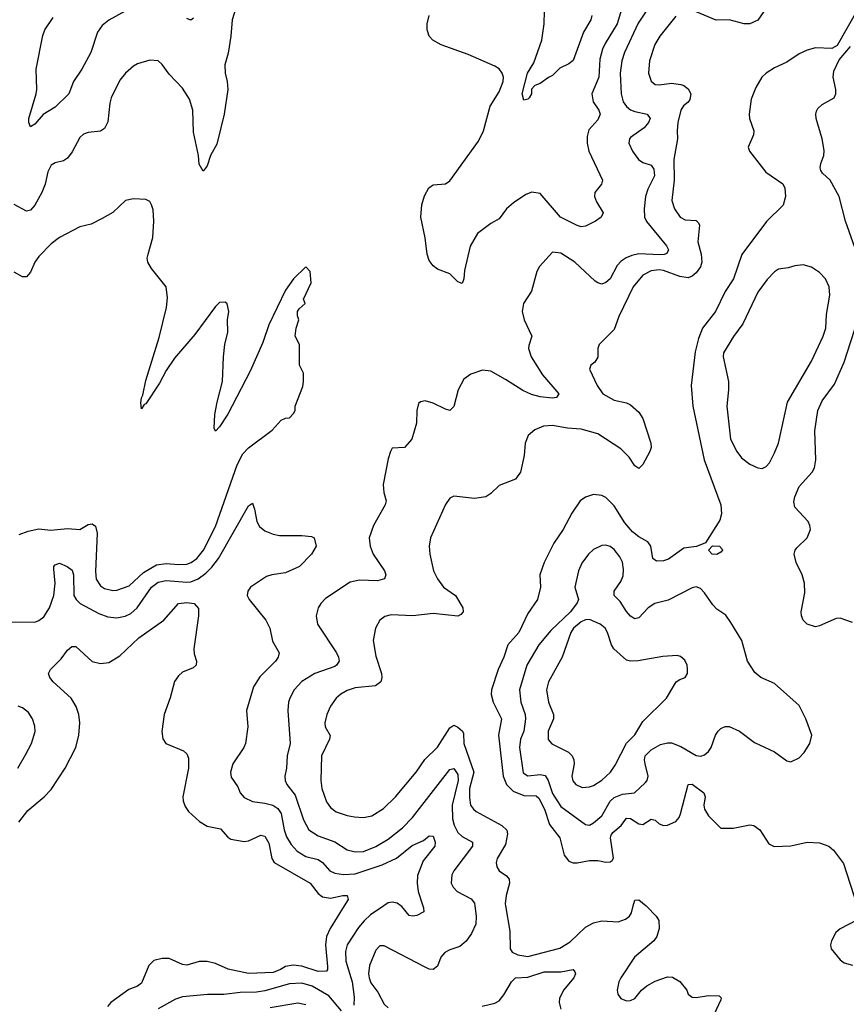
# Model space of a CAD drawing. Header units: inches. Extents: x 1682530 to 1839546, y 640742 to 791647.
# Tile 159 of 256: x 1732637 to 1736660, y 689521 to 694310. Entities that reach past the tile are written whole.
import ezdxf

# ---------------------------------------------------------------- set-up
doc = ezdxf.new("R2010")
doc.units = ezdxf.units.IN
doc.header["$MEASUREMENT"] = 0
doc.layers.add('B7638', color=7, linetype='Continuous')
doc.layers.add('B7639', color=7, linetype='Continuous')

msp = doc.modelspace()

# ---------------------------------------------------------------- linework, layer by layer
at = {"layer": 'B7638', "color": 5}
for points, elevation in [([(1734216.2, 690000), (1734147.5, 689890), (1734130.8, 689850), (1734125.5, 689810), (1734134.5, 689705.5), (1734134.9, 689690), (1734130, 689681.6), (1734090, 689680.8), (1734010, 689706.4), (1733968.5, 689711.5), (1733930, 689705.4), (1733906.9, 689690), (1733870, 689675.7), (1733750, 689670.9), (1733652.3, 689692.3), (1733590, 689718.9), (1733550, 689728.7), (1733510, 689729.8), (1733450, 689711.6), (1733430, 689714.2), (1733364.1, 689744.1), (1733330, 689743.9), (1733290, 689733.5), (1733265.5, 689710), (1733230, 689623.5), (1733210.4, 689610), (1733167.5, 689592.5), (1733080.2, 689530), (1733064.1, 689510)], 620), ([(1734408.8, 690000), (1734344.2, 689955.8), (1734312.9, 689927.1), (1734285.9, 689894.1), (1734230.8, 689810), (1734222.4, 689777.6), (1734224, 689730), (1734254.5, 689630), (1734264.9, 689555.1), (1734262.7, 689517.3)], 640), ([(1734851.6, 690000), (1734858.2, 689950), (1734856.8, 689910), (1734835.4, 689864.6), (1734810, 689828.2), (1734778.4, 689801.6), (1734730, 689786.3), (1734706.4, 689773.6), (1734686, 689750), (1734670, 689706.6), (1734650, 689689.6), (1734630, 689692.4), (1734610, 689701.5), (1734410, 689804.7), (1734390, 689805.6), (1734370, 689784.5), (1734338.9, 689710), (1734334, 689670), (1734337.5, 689650), (1734346.1, 689626.1), (1734380, 689580), (1734410, 689522.3), (1734430, 689503.6)], 660), ([(1734599, 690000), (1734602.3, 689990), (1734603.1, 689970), (1734570, 689952.5), (1734550, 689948.9), (1734532.6, 689952.6), (1734496.2, 689996.2), (1734491.3, 690000)], 640), ([(1735001.9, 690000), (1735023.2, 689876.8), (1735024.6, 689790), (1735034.2, 689774.2), (1735061.2, 689761.2), (1735110, 689752.8), (1735265.7, 689794.3), (1735315.8, 689824.2), (1735390, 689895.4), (1735430, 689917.8), (1735470, 689927.6), (1735550, 689922.4), (1735585.7, 689934.3), (1735605.6, 689950), (1735614.1, 689965.9), (1735622.9, 690000)], 680), ([(1735686.7, 690000), (1735690, 689997.5), (1735734.2, 689950), (1735747.9, 689927.9), (1735749.6, 689890), (1735737.3, 689850), (1735723.6, 689830), (1735629.5, 689750), (1735563.2, 689650), (1735553.1, 689630), (1735544.9, 689590), (1735548.2, 689570), (1735563, 689550), (1735590, 689538), (1735610, 689538.9), (1735630, 689548.9), (1735663.5, 689590), (1735688.8, 689611.2), (1735730, 689633.6), (1735790, 689655.3), (1735813.6, 689653.6), (1735850, 689632.4), (1735884, 689590), (1735890.6, 689570.6), (1735910, 689556), (1735930, 689554), (1735990, 689563.8), (1736041.4, 689561.4), (1736051.8, 689551.8), (1736050, 689542), (1735970, 689372)], 680), ([(1736710.6, 689930), (1736630, 689888.3), (1736609, 689870), (1736587.7, 689830), (1736583.6, 689810), (1736587, 689790), (1736630, 689737.1), (1736650, 689722), (1736690, 689711.6)], 720), ([(1734887.3, 689512.7), (1734950, 689526.1), (1734970, 689537.7), (1734993.7, 689566.3), (1735029.9, 689630), (1735050, 689649.4), (1735110, 689653.6), (1735190, 689679.5), (1735270, 689679), (1735330.3, 689690.3), (1735339, 689679), (1735341.6, 689670), (1735333.7, 689650), (1735283.7, 689590), (1735263.8, 689550), (1735263.1, 689530), (1735270, 689498)], 660), ([(1734203.4, 689490), (1734141.9, 689561.9), (1734060.3, 689610), (1734010, 689623.6), (1733950, 689621.2), (1733830, 689586.6), (1733790, 689579.7), (1733710, 689579), (1733630, 689568.2), (1733550.9, 689569.1), (1733430, 689557.7), (1733394.7, 689545.3), (1733310, 689499.3)], 640), ([(1734030, 689518.8), (1733990, 689526), (1733855.5, 689504.5)], 660)]:
    msp.add_lwpolyline(points, dxfattribs=dict(at, elevation=elevation))
at = {"layer": 'B7639', "color": 5}
for points, elevation in [([(1733721.8, 694470), (1733670.2, 694310), (1733665.2, 694230), (1733652, 694147.9), (1733635.2, 694090), (1733636.5, 694050), (1733647.3, 694010), (1733650.2, 693970), (1733632.8, 693850), (1733595.9, 693704.1), (1733565.5, 693650), (1733550, 693599), (1733530, 693574), (1733510, 693608), (1733507.8, 693650), (1733483.2, 693763.2), (1733478.8, 693870), (1733463.2, 693923.2), (1733430, 693976.3), (1733364.5, 694044.5), (1733330, 694092), (1733310, 694109.5), (1733270, 694113.6), (1733210, 694095.6), (1733190, 694083.6), (1733152.4, 694050), (1733124.1, 694015.9), (1733082.7, 693930), (1733075.5, 693904.5), (1733066, 693814), (1733050, 693781.3), (1733030, 693767.4), (1732970, 693760.9), (1732946.9, 693753.1), (1732930, 693737.6), (1732892.9, 693667.1), (1732870, 693636.9), (1732850, 693623.6), (1732810, 693614), (1732790, 693602), (1732774.3, 693570), (1732761.1, 693510), (1732743.8, 693470), (1732710, 693408), (1732690, 693384.2), (1732670, 693378), (1732610, 693411.5)], 640), ([(1735581.1, 694410), (1735544.7, 694290), (1735485.7, 694194.3), (1735473.6, 694166.4), (1735461.2, 694118.8), (1735456.3, 694030), (1735422.2, 693950), (1735427.7, 693910), (1735455.8, 693870), (1735462, 693850), (1735450, 693823), (1735406.2, 693773.8), (1735398.2, 693741.8), (1735399.3, 693710), (1735407.7, 693670), (1735473.1, 693530), (1735468.4, 693510), (1735436.4, 693470), (1735434.4, 693450), (1735444, 693424), (1735477.3, 693370), (1735466.8, 693350), (1735438.8, 693330), (1735390, 693306.3), (1735370, 693303.1), (1735350, 693308.5), (1735269.8, 693350), (1735170, 693464.4), (1735129.1, 693470.9), (1735099.7, 693460.3), (1735040, 693420), (1735005.7, 693390), (1734970, 693341.6), (1734930, 693318.7), (1734864.4, 693270), (1734830, 693208.7), (1734801.6, 693090), (1734799.3, 693050), (1734790, 693027), (1734770, 693035.1), (1734730, 693073.3), (1734670, 693096), (1734650, 693112.3), (1734630, 693139.3), (1734620.4, 693170), (1734609.7, 693249.7), (1734588.7, 693350), (1734594.8, 693410), (1734606.7, 693453.3), (1734628, 693492), (1734639.5, 693500.5), (1734650, 693506.7), (1734710, 693511.8), (1734730, 693526.7), (1734870, 693719), (1734894.8, 693770), (1734926.7, 693890), (1734970, 693958.7), (1734989.6, 694010), (1734991.2, 694030), (1734985.1, 694050), (1734970.6, 694070.6), (1734950, 694084.7), (1734820, 694140), (1734687.9, 694187.9), (1734647.3, 694210), (1734629.8, 694230), (1734620.7, 694260.7), (1734620.2, 694290), (1734630.4, 694330)], 640), ([(1733150, 694350.7), (1733070, 694307.3), (1733038.8, 694281.2), (1733015.7, 694250), (1732982.6, 694150), (1732938.9, 694070), (1732899.2, 694010), (1732876.5, 693950), (1732810, 693884.2), (1732750.7, 693849.3), (1732710, 693801.1), (1732689.8, 693789.7), (1732681.5, 693810), (1732682, 693830), (1732716.4, 693950), (1732719.8, 693970), (1732716.7, 694070), (1732750, 694232.7), (1732760, 694260), (1732799.2, 694320.8)], 620), ([(1735690, 694355.9), (1735646.8, 694293.2), (1735580.7, 694150), (1735567.3, 694110), (1735560.1, 694050), (1735563.5, 693950), (1735574.8, 693910), (1735590, 693888.1), (1735610, 693871.6), (1735630, 693862.9), (1735690.4, 693850), (1735704.7, 693830), (1735696.8, 693810), (1735675.7, 693784.3), (1735610, 693736.9), (1735604.6, 693730), (1735602.3, 693710), (1735619.6, 693670), (1735649.2, 693630), (1735670, 693615.9), (1735710, 693602.3), (1735723.5, 693583.5), (1735725.8, 693550), (1735694.7, 693485.3), (1735683.3, 693450), (1735675.7, 693390), (1735677.9, 693350), (1735688.4, 693328.4), (1735785.2, 693210), (1735794, 693190), (1735786.8, 693173.2), (1735772.8, 693167.2), (1735753.3, 693166.7), (1735649.6, 693170.4), (1735616.4, 693163.6), (1735588.1, 693151.9), (1735563.7, 693136.3), (1735545.3, 693114.7), (1735510, 693049.8), (1735490, 693032), (1735470, 693024.2), (1735450, 693029.8), (1735438.4, 693038.4), (1735338.2, 693130), (1735270, 693175), (1735230, 693179.6), (1735167.3, 693110), (1735154.4, 693085.6), (1735128.4, 692990), (1735088.4, 692930), (1735082.6, 692890), (1735092.2, 692850), (1735130.3, 692770), (1735114.6, 692725.4), (1735114, 692710), (1735125.9, 692670), (1735182, 692582), (1735260.4, 692490), (1735250, 692472.7), (1735230, 692469.8), (1735170, 692475), (1735127.1, 692487.1), (1735085.8, 692505.8), (1735000.7, 692560.7), (1734930, 692599.7), (1734890, 692604.7), (1734833.3, 692586.7), (1734799.2, 692560.8), (1734770.4, 692510), (1734750, 692429.2), (1734730.3, 692409.7), (1734710, 692415.1), (1734650, 692445.1), (1734610, 692456.2), (1734587.9, 692452.1), (1734577.3, 692442.7), (1734570.4, 692409.6), (1734567.9, 692347.9), (1734544.9, 692270), (1734510, 692229), (1734450, 692225.2), (1734441.6, 692210), (1734430, 692174), (1734405.5, 692050), (1734408.7, 692010), (1734420.5, 691970), (1734416.4, 691950), (1734359.6, 691850), (1734337.7, 691790), (1734342, 691750), (1734357.2, 691710), (1734412.3, 691630), (1734419.1, 691610), (1734411.7, 691590), (1734379.1, 691580.9), (1734290, 691584.2), (1734245.9, 691574.1), (1734125.8, 691494.2), (1734102.3, 691470), (1734090.2, 691449.8), (1734079.6, 691410), (1734086.9, 691370), (1734178, 691230), (1734188, 691210), (1734191.3, 691190), (1734178.9, 691170), (1734170, 691164.4), (1734073.7, 691130), (1734010, 691090.7), (1733973.4, 691050), (1733951.3, 691010), (1733945.4, 690990), (1733942.6, 690950), (1733952.5, 690790), (1733938.9, 690730), (1733936, 690670), (1733926.5, 690630), (1733928.4, 690610), (1733936.8, 690590), (1733978, 690538), (1734017.8, 690417.8), (1734044.3, 690370), (1734090, 690340.1), (1734171, 690311), (1734230, 690271.7), (1734270, 690261.9), (1734310, 690265), (1734370, 690288.3), (1734430, 690324.1), (1734499.9, 690380.1), (1734548.2, 690430), (1734730, 690662.8), (1734750, 690668), (1734770, 690639.3), (1734770.4, 690610), (1734742, 690490), (1734743.8, 690423.8), (1734751.6, 690391.6), (1734770, 690356.5), (1734790, 690336.5), (1734840.3, 690310), (1734840.9, 690290), (1734750.3, 690170), (1734739.5, 690150), (1734737, 690110), (1734747, 690090), (1734766.7, 690070), (1734833.5, 690033.5), (1734850, 690012.4), (1734851.6, 690000)], 660), ([(1735830, 694327.4), (1735752.2, 694230), (1735727.7, 694190), (1735702.7, 694110), (1735696.9, 694050), (1735710, 694010.4), (1735730, 693994.9), (1735750, 693993), (1735810, 694000.7), (1735854.9, 693994.9), (1735870.1, 693990.1), (1735890, 693974.2), (1735902.7, 693950), (1735898.2, 693921.8), (1735890.7, 693909.3), (1735868.4, 693891.6), (1735855.4, 693870), (1735840.2, 693810), (1735836.5, 693770), (1735839, 693730), (1735820.9, 693630), (1735822.2, 693530), (1735810.1, 693430), (1735823.5, 693390), (1735851.5, 693350), (1735876.2, 693336.2), (1735930, 693333.5), (1735941.4, 693321.4), (1735945.4, 693310), (1735936.9, 693230), (1735953.7, 693170), (1735957.5, 693130), (1735950, 693107.8), (1735930, 693079.5), (1735910, 693062), (1735890, 693054.9), (1735850, 693061.3), (1735771, 693090), (1735750, 693093.4), (1735710, 693089.3), (1735670, 693067.3), (1735622.3, 693010), (1735552.9, 692867.1), (1735530, 692802.9), (1735457.1, 692730), (1735450.3, 692710), (1735451.5, 692668.4), (1735436.1, 692643.9), (1735417.3, 692630), (1735410.4, 692610), (1735447.5, 692530), (1735475.5, 692490), (1735530, 692459.8), (1735590, 692446.3), (1735610, 692436.3), (1735650, 692401.3), (1735670.1, 692370), (1735709.1, 692250.9), (1735710.1, 692230), (1735703.2, 692210), (1735670, 692147.3), (1735650, 692127.3), (1735630, 692139.7), (1735602.5, 692182.5), (1735563.3, 692223.3), (1735450, 692296), (1735370, 692319), (1735303.9, 692323.9), (1735230, 692336.5), (1735186.2, 692333.8), (1735144.7, 692315.3), (1735111.6, 692288.4), (1735097, 692250), (1735091.4, 692190), (1735074.4, 692110), (1735050, 692075.8), (1734970, 692044.2), (1734930, 692006), (1734906, 691990), (1734850, 691980.4), (1734750, 691993.3), (1734730, 691982), (1734710, 691952.7), (1734636.9, 691790), (1734630.3, 691750), (1734632.6, 691710), (1734651.1, 691630), (1734670.2, 691590), (1734700.2, 691550), (1734757.4, 691510), (1734793.4, 691450), (1734794.9, 691430), (1734783.6, 691416.4), (1734770, 691408.7), (1734650, 691421.4), (1734550, 691409.8), (1734444.9, 691415.1), (1734413.3, 691406.7), (1734390, 691389.4), (1734368.5, 691350), (1734356.9, 691290), (1734370, 691214.8), (1734397.1, 691130), (1734399.3, 691110), (1734394.7, 691090), (1734369.4, 691070.6), (1734270, 691059.5), (1734230, 691048), (1734199.5, 691030), (1734176.9, 691010), (1734148.8, 690971.2), (1734131.1, 690930), (1734122.2, 690890), (1734124.4, 690870), (1734148.7, 690828.7), (1734145.2, 690810), (1734105, 690730), (1734102.7, 690610), (1734107, 690570), (1734130, 690505.7), (1734150, 690479), (1734177.7, 690457.7), (1734230, 690439.8), (1734266.9, 690433.1), (1734310, 690430.2), (1734350, 690437.2), (1734407.4, 690472.6), (1734465.6, 690530), (1734567.2, 690650), (1734608.4, 690711.6), (1734670, 690771.5), (1734730, 690866.2), (1734750, 690878.2), (1734770, 690869.5), (1734792, 690850), (1734797.4, 690837.4), (1734798.7, 690790), (1734846.8, 690650), (1734825.9, 690570), (1734825.6, 690525.6), (1734831.5, 690490), (1734845, 690470), (1734858.9, 690458.9), (1734983.9, 690390), (1735007.4, 690367.4), (1735011.1, 690350), (1735001.5, 690298.5), (1734961.4, 690230), (1734956.5, 690210), (1734958.6, 690190), (1734970.2, 690170.1), (1735006, 690146), (1735018.8, 690130), (1735020.1, 690110), (1735004.1, 690050), (1735000.1, 690010), (1735001.9, 690000)], 680), ([(1736709.2, 694350), (1736616, 694184), (1736590, 694169.6), (1736510, 694172.8), (1736470, 694162), (1736430, 694143.5), (1736370, 694103.2), (1736310, 694076.5), (1736269.6, 694050.4), (1736248.5, 694030), (1736219.1, 693980.9), (1736196.5, 693923.5), (1736187.1, 693850), (1736189.4, 693830), (1736209.3, 693770), (1736208.3, 693750), (1736182.6, 693690), (1736188.7, 693670), (1736268.5, 693568.5), (1736351.1, 693511.1), (1736360.5, 693490), (1736364, 693450), (1736352.4, 693407.6), (1736271.3, 693328.7), (1736151.3, 693168.7), (1736111.1, 693048.9), (1736070, 692988.6), (1736023.9, 692890), (1735960.6, 692810), (1735941, 692759), (1735924.8, 692695.2), (1735904.4, 692530), (1735913.7, 692430), (1735968.7, 692168.7), (1736049.1, 691950), (1736052.6, 691907.4), (1736044.9, 691875.1), (1735975.2, 691764.8), (1735931.7, 691748.3), (1735870, 691739), (1735794, 691686), (1735770, 691678), (1735736.9, 691676.9), (1735719.1, 691690), (1735708.6, 691748.6), (1735694.5, 691770), (1735650, 691794.1), (1735619.2, 691819.2), (1735582.7, 691862.7), (1735530, 691945.8), (1735490, 691985.8), (1735470, 691996.5), (1735430, 692000.7), (1735390, 691988.4), (1735364.3, 691970), (1735324.2, 691910), (1735282, 691830), (1735236.6, 691763.4), (1735190.1, 691669.9), (1735168.3, 691610), (1735172.4, 691550), (1735156.8, 691490), (1735110, 691422.2), (1735065.9, 691330), (1735012.1, 691270), (1734993.2, 691210), (1734965.2, 691150), (1734932.4, 691050), (1734931.4, 691028.6), (1734940.6, 690990), (1734982.1, 690910), (1734966.7, 690830), (1734989.6, 690630), (1735006.7, 690590), (1735038.1, 690558.1), (1735090, 690536.5), (1735150, 690535.1), (1735163, 690523), (1735191.7, 690470), (1735216.1, 690396.1), (1735266.2, 690330), (1735286.8, 690246.8), (1735310, 690217.5), (1735330, 690209.4), (1735350, 690208.9), (1735410, 690220.7), (1735450, 690219.8), (1735490, 690212.8), (1735510, 690214), (1735520.1, 690219.9), (1735527.5, 690232.5), (1735512.4, 690330), (1735515.8, 690344.2), (1735523.5, 690356.5), (1735564.1, 690390), (1735590, 690426.2), (1735610, 690425.1), (1735650, 690399.1), (1735670, 690395.9), (1735710, 690421.6), (1735730, 690416.9), (1735750, 690398.6), (1735770, 690390.1), (1735790, 690393), (1735830, 690409.6), (1735846.6, 690430), (1735853.3, 690446.7), (1735890, 690590.3), (1735910, 690591), (1735966.3, 690550), (1735973.2, 690530), (1735967.3, 690490), (1735970.2, 690470), (1735990, 690437.4), (1736050, 690378), (1736110, 690378), (1736190, 690393.7), (1736210, 690390.3), (1736239.5, 690370), (1736282.3, 690302.3), (1736308.9, 690288.9), (1736390, 690292.2), (1736470, 690310.4), (1736530, 690305.7), (1736575.5, 690290), (1736597.6, 690270), (1736646.3, 690206.3), (1736713.3, 690000)], 720), ([(1735422.1, 694330), (1735416.6, 694310), (1735380.4, 694250), (1735330, 694111.5), (1735310, 694094.6), (1735265.1, 694074.9), (1735230, 694038.4), (1735210, 694029.6), (1735170, 693999.3), (1735144.7, 693990), (1735128, 693972), (1735127.7, 693950), (1735117.3, 693930), (1735110, 693923.7), (1735090, 693919), (1735082, 693950), (1735108.2, 694050), (1735139.2, 694100.8), (1735178.9, 694210), (1735189.8, 694290), (1735191, 694351)], 620), ([(1736258, 694350), (1736230, 694308.4), (1736190, 694289.4), (1736162.7, 694290), (1736090, 694309.1), (1736027.1, 694307.1), (1735928.9, 694348.9)], 680), ([(1733482.8, 694317.2), (1733470, 694307), (1733450, 694316.3)], 620), ([(1736702, 693202), (1736656.5, 693330), (1736625.5, 693450), (1736581.8, 693530), (1736544, 693564.1), (1736536.6, 693576.7), (1736533.2, 693590), (1736536.2, 693610), (1736550.5, 693650), (1736553, 693673), (1736542.1, 693730), (1736513.8, 693830), (1736511.6, 693850), (1736515.2, 693864.8), (1736521.9, 693878.1), (1736542.2, 693897.8), (1736600.5, 693930), (1736609.6, 693950), (1736609.6, 693970), (1736596, 694030), (1736600, 694060), (1736625.1, 694114.9), (1736680.8, 694179.2)], 720), ([(1732634.5, 691805.5), (1732677.8, 691822.2), (1732730, 691833.8), (1732787.9, 691827.9), (1732870, 691835.7), (1732929.8, 691830.3), (1732970, 691854), (1732990, 691858.4), (1733005.9, 691845.8), (1733013.1, 691813.1), (1733005.5, 691625.5), (1733009.3, 691589.3), (1733030, 691556.4), (1733050, 691543.8), (1733090, 691534), (1733110, 691534.9), (1733170, 691556), (1733239, 691621), (1733301.9, 691658.1), (1733350, 691664.9), (1733410, 691660.1), (1733450, 691662.2), (1733471.7, 691670), (1733498.7, 691690), (1733531, 691730), (1733590, 691844.6), (1733694.8, 692145.2), (1733722.2, 692197.8), (1733750, 692228), (1733866.3, 692313.7), (1733910, 692362), (1733930, 692372), (1733950, 692374), (1733970, 692394), (1733978, 692410), (1733978, 692430), (1734014.6, 692525.4), (1734018, 692550), (1734018, 692590), (1733998, 692630), (1733998, 692730), (1733978, 692770), (1733982, 692810), (1733995.3, 692850), (1733989.1, 692869.1), (1733989, 692890), (1733996.4, 692903.6), (1734026, 692930), (1734018, 692950), (1734055.3, 693030), (1734050, 693086), (1734030, 693108), (1733970, 693049), (1733930, 692995.1), (1733850, 692826), (1733820, 692740), (1733759, 692601), (1733650, 692392), (1733610, 692329), (1733590, 692308.7), (1733582.7, 692322.7), (1733587.3, 692390), (1733597.6, 692450), (1733623.7, 692550), (1733629.3, 692670), (1733636, 692730), (1733649.2, 692790), (1733649, 692850), (1733654, 692890), (1733647.3, 692927.3), (1733636.4, 692936.4), (1733610, 692935.3), (1733590, 692915.3), (1733490, 692779), (1733390, 692664), (1733350, 692604), (1733317.2, 692542.8), (1733250, 692441.2), (1733242, 692438), (1733230, 692418), (1733226.9, 692446.9), (1733230, 692471), (1733236.3, 692483.7), (1733250, 692555.5), (1733315, 692765), (1733351.2, 692910), (1733356.6, 692956.6), (1733349.5, 693010), (1733279.1, 693099.1), (1733260.9, 693130), (1733258, 693150), (1733261.6, 693170), (1733284.5, 693250), (1733289.5, 693330), (1733285.8, 693385.8), (1733278.4, 693410), (1733270, 693425.2), (1733250, 693436), (1733190, 693439.3), (1733152, 693430), (1733090, 693372.7), (1733037.7, 693342.3), (1732983.9, 693316.1), (1732930, 693302.9), (1732830, 693251.3), (1732790, 693220.5), (1732730, 693158.7), (1732710.3, 693130), (1732690, 693082.7), (1732670, 693059.5), (1732650, 693059.6), (1732610, 693082)], 660), ([(1736690, 691377.4), (1736630, 691398.7), (1736610, 691396.8), (1736530, 691361.2), (1736510, 691356.8), (1736469.6, 691370), (1736449.7, 691390), (1736442, 691410), (1736439.7, 691430), (1736457.6, 691522.4), (1736456.2, 691570), (1736445, 691610), (1736416.8, 691670), (1736406, 691710), (1736410.9, 691730), (1736419, 691741), (1736469.8, 691790.2), (1736486, 691830), (1736483.1, 691850), (1736473.7, 691870), (1736410, 691939.5), (1736405, 691965), (1736409, 691990), (1736430, 692039.5), (1736493.5, 692110), (1736504.8, 692130), (1736512, 692170), (1736507.2, 692310), (1736522.3, 692410), (1736543, 692457), (1736602.9, 692537.1), (1736650, 692644.9), (1736715.9, 692850)], 720), ([(1732570, 691381.8), (1732710, 691379.6), (1732730, 691387.2), (1732754, 691406), (1732782.3, 691450), (1732803.1, 691510), (1732808.9, 691570), (1732802.8, 691637.2), (1732803.6, 691650), (1732810, 691659.1), (1732830, 691666.7), (1732868, 691650), (1732892, 691632), (1732898.3, 691610), (1732901.1, 691510), (1732911.2, 691490), (1732931.5, 691470), (1733022, 691422), (1733065.6, 691405.6), (1733110, 691400.8), (1733150, 691408.1), (1733177.7, 691422.3), (1733209.4, 691450), (1733278.6, 691550), (1733310, 691574.8), (1733350, 691582.6), (1733450, 691573.6), (1733470, 691575.4), (1733504.8, 691590), (1733542.1, 691617.9), (1733572.2, 691647.8), (1733604.5, 691690), (1733750, 691946), (1733770, 691958.8), (1733780.3, 691930), (1733790.4, 691870), (1733804.7, 691844.7), (1733830, 691824.4), (1733870, 691807), (1733901.2, 691801.2), (1734010, 691801.5), (1734056.5, 691796.5), (1734070.5, 691790), (1734079.3, 691750), (1734056.3, 691710), (1733999.3, 691650), (1733930, 691619.2), (1733864.7, 691610), (1733838.4, 691601.6), (1733760.5, 691550), (1733748, 691530), (1733744, 691510), (1733754, 691490), (1733834.4, 691390), (1733853.7, 691350), (1733867.8, 691287.8), (1733900.4, 691230), (1733895.3, 691210), (1733882.6, 691190), (1733805.7, 691114.3), (1733774.9, 691065.1), (1733740.8, 690950), (1733746.7, 690870), (1733735.6, 690790), (1733727.2, 690770), (1733674.9, 690690), (1733663.2, 690650), (1733665.4, 690625.4), (1733698.7, 690578.7), (1733710.2, 690550), (1733730, 690526.7), (1733770, 690507.3), (1733830, 690499.5), (1733869.1, 690489.1), (1733894, 690474), (1733908.7, 690448.7), (1733923.7, 690370), (1733935.3, 690335.3), (1733958.1, 690298.1), (1733986.6, 690266.6), (1734030, 690239.2), (1734090, 690224.8), (1734110, 690210.2), (1734146.4, 690170), (1734170, 690159.3), (1734212.2, 690152.2), (1734270, 690155.9), (1734401.4, 690198.6), (1734470, 690231.7), (1734546.7, 690293.3), (1734602.1, 690317.9), (1734630, 690339.7), (1734650, 690339.5), (1734658.5, 690310), (1734657.1, 690290), (1734601.1, 690218.9), (1734573.2, 690146.8), (1734571, 690110), (1734575.8, 690070), (1734599, 690000)], 640), ([(1732632.6, 690407.4), (1732676.5, 690463.5), (1732755.8, 690530), (1732790, 690565.7), (1732858, 690670), (1732910, 690770.4), (1732924.1, 690830), (1732929.8, 690890), (1732924.2, 690930), (1732912.1, 690970), (1732886.8, 691010), (1732800.4, 691090), (1732784.2, 691110), (1732777.6, 691130), (1732787, 691150), (1732839, 691201), (1732870, 691243.1), (1732890, 691261.3), (1732910, 691261.3), (1732990, 691187.8), (1733030, 691179), (1733070, 691183.6), (1733123.8, 691216.2), (1733216, 691304), (1733338.7, 691390), (1733410, 691470.2), (1733450, 691474.7), (1733486, 691470), (1733506.7, 691446.7), (1733507.2, 691410), (1733483.9, 691250), (1733485.3, 691225.3), (1733497, 691190), (1733496.4, 691170), (1733481.8, 691158.2), (1733430, 691136.4), (1733410, 691119.2), (1733390, 691091.2), (1733368.9, 691011.1), (1733339.2, 690930), (1733328.2, 690848.2), (1733333, 690813), (1733348.8, 690788.8), (1733433.8, 690753.8), (1733450, 690738.8), (1733458, 690718), (1733458, 690670), (1733431.4, 690530), (1733432.9, 690510), (1733442.7, 690482.7), (1733459.2, 690459.2), (1733512.2, 690410), (1733550, 690387.5), (1733613.8, 690373.8), (1733650, 690333.7), (1733664.7, 690324.7), (1733730, 690312.2), (1733750, 690315.5), (1733810, 690343.2), (1733830, 690338.2), (1733850, 690305.3), (1733864.3, 690230), (1733875.2, 690210), (1734050, 690110.7), (1734090, 690059.3), (1734110, 690044.2), (1734150, 690037), (1734209.2, 690050), (1734230.1, 690050.1), (1734235, 690030), (1734216.2, 690000)], 620), ([(1732627.1, 690670), (1732665.7, 690734.3), (1732694.6, 690790), (1732711.5, 690848.5), (1732710, 690874), (1732698.5, 690910), (1732679.7, 690939.7), (1732650, 690962.4), (1732630, 690970.6)], 640), ([(1734491.3, 690000), (1734473.7, 690013.7), (1734450, 690018.4), (1734430, 690014.5), (1734408.8, 690000)], 640), ([(1735622.9, 690000), (1735630, 690027.3), (1735650, 690028.7), (1735686.7, 690000)], 680)]:
    msp.add_lwpolyline(points, dxfattribs=dict(at, elevation=elevation))
for points, elevation in [([(1736450, 693116.9), (1736410, 693113.3), (1736377.2, 693102.8), (1736330, 693096.3), (1736310, 693083.6), (1736274.4, 693045.6), (1736230, 692985.1), (1736157.2, 692830), (1736110.7, 692769.3), (1736062.7, 692690), (1736060.2, 692670), (1736086.2, 692550), (1736087.1, 692510), (1736078.5, 692430), (1736095.8, 692270), (1736127.2, 692210), (1736150, 692178.4), (1736190, 692148), (1736230, 692130.6), (1736250, 692127.7), (1736270, 692136.3), (1736285.6, 692154.4), (1736310, 692204), (1736330, 692250.8), (1736373.8, 692450), (1736490, 692648.4), (1736548.1, 692770), (1736559.8, 692810), (1736564.1, 692875.9), (1736579.3, 692970), (1736577.3, 693010), (1736558.3, 693050), (1736530, 693080.5), (1736490, 693106)], 740), ([(1735490, 691753.6), (1735470, 691752.5), (1735430, 691732.7), (1735404.9, 691710), (1735373.3, 691666.7), (1735357.1, 691630), (1735338.2, 691550), (1735356.5, 691490), (1735350, 691473.2), (1735318.3, 691430), (1735221.4, 691338.6), (1735163.3, 691270), (1735105.8, 691170), (1735070.1, 691049.9), (1735075.7, 690990), (1735097.5, 690930), (1735099, 690910), (1735090.1, 690850.1), (1735074.7, 690810), (1735069, 690770), (1735087.5, 690647.5), (1735110, 690631.6), (1735170, 690638.7), (1735193.8, 690633.8), (1735209.7, 690609.7), (1735230, 690546.8), (1735270, 690483.7), (1735390, 690395.8), (1735410, 690392), (1735430, 690403.6), (1735470, 690438), (1735510, 690508.4), (1735530, 690526.5), (1735570, 690542.3), (1735629.9, 690550.1), (1735681.4, 690598.6), (1735691.2, 690610), (1735696.4, 690630), (1735680.5, 690690), (1735677.4, 690710), (1735680.7, 690730), (1735710, 690759), (1735756, 690784), (1735790, 690793.5), (1735810, 690792.5), (1735855.5, 690775.5), (1735930, 690731.2), (1735952.2, 690727.8), (1735970, 690733.8), (1735990, 690750.3), (1736003.1, 690770), (1736024.2, 690830), (1736036.9, 690850), (1736050, 690863.1), (1736070, 690872.2), (1736090, 690872.4), (1736140.7, 690850), (1736213.7, 690793.7), (1736310, 690748.2), (1736370, 690704.9), (1736390, 690700.7), (1736430, 690719.1), (1736454.9, 690745.1), (1736482.9, 690790), (1736491.8, 690830), (1736463.6, 690910), (1736430, 690974), (1736310, 691082), (1736244, 691110), (1736214.9, 691134.9), (1736178.7, 691190), (1736151.5, 691290), (1736098.8, 691378.8), (1736073.2, 691413.2), (1736030, 691443.2), (1736010, 691463.2), (1735970, 691523.1), (1735950, 691543.8), (1735930, 691550.8), (1735910, 691546.2), (1735793.1, 691486.9), (1735728.8, 691470), (1735696.5, 691450), (1735650, 691401.1), (1735630, 691395.1), (1735610, 691408.5), (1735590, 691430.9), (1735559.4, 691479.4), (1735529.6, 691510), (1735529.8, 691530), (1735563.2, 691576.8), (1735574.4, 691605.6), (1735576.1, 691636.1), (1735570.9, 691670.9), (1735557.4, 691697.4), (1735530, 691732.7), (1735510, 691748)], 740), ([(1736030, 691708.6), (1736007, 691710), (1735989.7, 691730), (1736008.5, 691751.5), (1736042.8, 691750), (1736055.1, 691735.1), (1736056.9, 691730), (1736050, 691720.5)], 720), ([(1735410, 691392.2), (1735390, 691391.1), (1735370, 691380.5), (1735333.1, 691350), (1735318.9, 691330), (1735277, 691210), (1735210.2, 691090), (1735200.5, 691050), (1735210.1, 690990.1), (1735234.8, 690930), (1735234.4, 690910), (1735209.2, 690849.2), (1735209.4, 690809.4), (1735227.2, 690787.2), (1735307.7, 690747.7), (1735326, 690730), (1735334.5, 690710), (1735335.4, 690690), (1735324.2, 690630), (1735328.7, 690608.7), (1735343.1, 690590), (1735375.1, 690575.1), (1735410, 690578.2), (1735430, 690585.8), (1735470, 690611), (1735512.7, 690650), (1735535.3, 690684.7), (1735589.5, 690790.5), (1735630, 690832.2), (1735670, 690897.1), (1735785.6, 691010), (1735832.7, 691090), (1735850, 691101.6), (1735875.1, 691110), (1735887.3, 691130), (1735887.6, 691150), (1735885.1, 691170), (1735874.9, 691194.9), (1735853.4, 691213.4), (1735837.6, 691217.6), (1735767.3, 691212.7), (1735647.8, 691192.2), (1735610, 691189.8), (1735590, 691194.8), (1735529.2, 691250), (1735516.7, 691270), (1735497.8, 691330), (1735486.8, 691350), (1735461.5, 691370)], 760)]:
    msp.add_lwpolyline(points, close=True, dxfattribs=dict(at, elevation=elevation))

doc.saveas('drawing.dxf')
